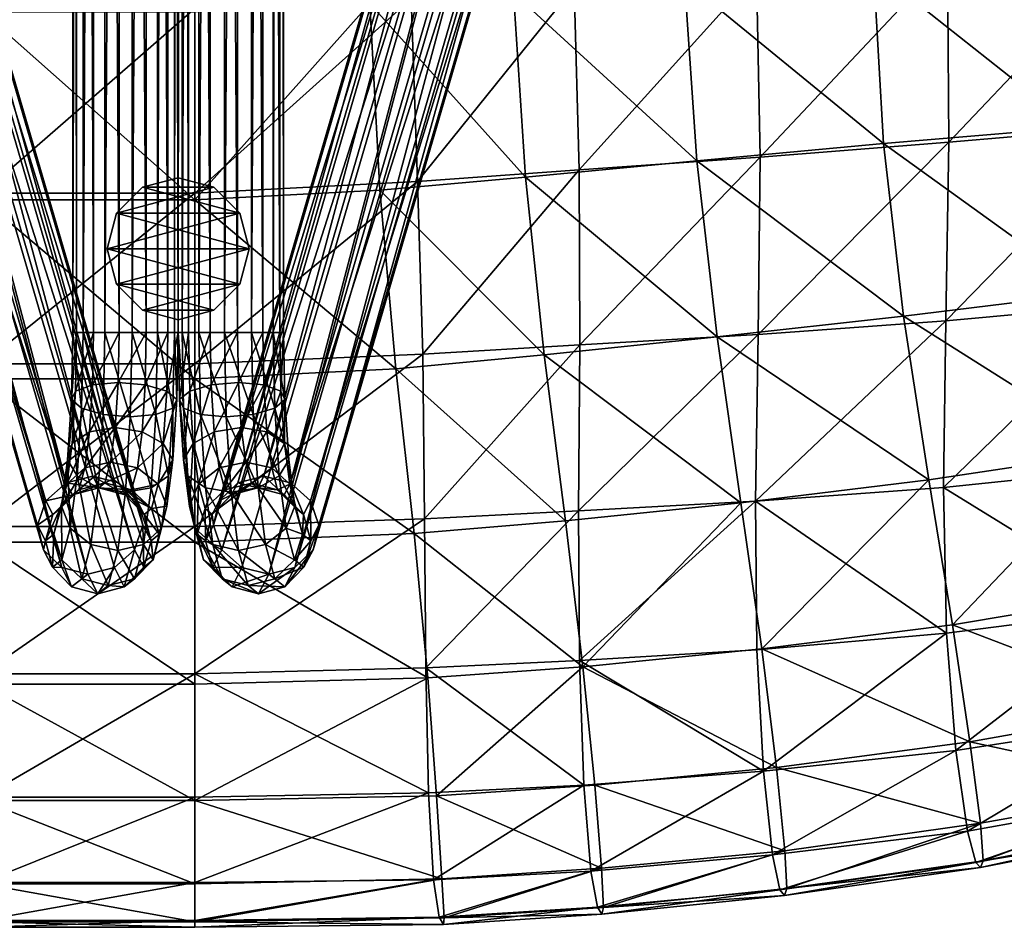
# Model space of a CAD drawing. Header units: inches. Extents: x -33 to 33, y -13 to 11.8.
# Tile 72 of 110: x 20.6 to 25.2, y -13 to -8.7. Entities that reach past the tile are written whole.
import ezdxf

# ---------------------------------------------------------------- set-up
doc = ezdxf.new("R2010")
doc.units = ezdxf.units.IN
doc.header["$MEASUREMENT"] = 0
for name, color, linetype in [('AFUCH-3-BSPT', 4, 'Continuous'), ('AFUCH-3-GDPL', 19, 'Continuous'), ('AFUCH-3-STUP', 5, 'Continuous')]:
    doc.layers.add(name, color=color, linetype=linetype)

msp = doc.modelspace()

# ---------------------------------------------------------------- meshes
at = {"layer": 'AFUCH-3-BSPT'}
mesh = msp.add_polyface(dxfattribs=at)
corners = [(21.0596, 10.1909, 0.8686), (21.0549, 10.4272, 0.9074), (20.9397, 10.1909, 0.8202), (21.1206, 10.1909, 0.3724), (21.2406, 10.1909, 0.4209), (21.1206, -10.1909, 0.3724), (20.9924, 10.1909, 0.3904), (20.9924, -10.1909, 0.3904), (20.8904, 10.1909, 0.4701), (20.8904, -10.1909, 0.4701), (20.842, 10.1909, 0.59), (20.842, -10.1909, 0.59), (20.86, 10.1909, 0.7182), (20.86, -10.1909, 0.7182), (20.9397, -10.1909, 0.8202), (21.0596, -10.1909, 0.8686), (21.1878, 10.1909, 0.8506), (21.1878, -10.1909, 0.8506), (21.2898, 10.1909, 0.771), (21.2898, -10.1909, 0.771), (21.3382, 10.1909, 0.651), (21.3382, -10.1909, 0.651), (21.3202, 10.1909, 0.5228), (21.3202, -10.1909, 0.5228), (21.2406, -10.1909, 0.4209), (20.9122, 11.3298, 2.0694), (19.6938, 6.6939, 13.0186), (21.0378, 11.2989, 2.0719), (19.5678, 6.7238, 13.0186), (20.7897, 11.2989, 2.0414), (19.4419, 6.6811, 13.0186), (20.7032, 11.2145, 1.9953), (19.3497, 6.5772, 13.0186), (20.6758, 11.0991, 1.9434), (19.3159, 6.4401, 13.0186), (20.7149, 10.9838, 1.8996), (19.3497, 6.3063, 13.0186), (20.81, 10.8993, 1.8758), (19.4419, 6.2119, 13.0186), (19.5678, 6.182, 13.0186), (21.133, 11.2145, 2.048), (19.7859, 6.5994, 13.0186), (21.1721, 11.0991, 2.0043), (19.8197, 6.4657, 13.0186), (21.1447, 10.9838, 1.9524), (19.7859, 6.3285, 13.0186), (21.0582, 10.8993, 1.9063), (19.6938, 6.2247, 13.0186), (20.9357, 10.8684, 1.8782)]
mesh.append_faces([[corners[k] for k in face] for face in [(25, 26, 27), (29, 28, 25), (31, 30, 29), (37, 36, 35), (26, 40, 27), (38, 34, 36)]], dxfattribs={"vtx0": -1})
mesh.append_faces([[corners[k] for k in face] for face in [(10, 8, 11), (12, 10, 13), (20, 18, 21), (22, 20, 23), (39, 32, 38), (47, 30, 39), (45, 28, 47), (43, 26, 45)]], dxfattribs={"vtx0": -1, "vtx1": -1})
mesh.append_faces([[corners[k] for k in face] for face in [(33, 32, 31), (35, 34, 33), (42, 40, 41), (44, 42, 43)]], dxfattribs={"vtx0": -1, "vtx2": -1})
mesh.append_faces([[corners[k] for k in face] for face in [(0, 1, 2), (3, 4, 5), (6, 3, 7), (8, 6, 9), (2, 12, 14), (0, 2, 15), (16, 0, 17), (18, 16, 19), (4, 22, 24), (28, 26, 25), (30, 28, 29), (32, 30, 31), (34, 32, 33), (36, 34, 35), (38, 36, 37), (41, 40, 26), (43, 42, 41), (45, 44, 43), (47, 46, 45), (39, 48, 47), (41, 26, 43)]], dxfattribs={"vtx1": -1})
mesh.append_faces([[corners[k] for k in face] for face in [(30, 32, 39), (28, 30, 47), (26, 28, 45), (32, 34, 38)]], dxfattribs={"vtx1": -1, "vtx2": -1})
mesh.append_faces([[corners[k] for k in face] for face in [(39, 38, 37), (46, 44, 45), (48, 46, 47), (37, 48, 39)]], dxfattribs={"vtx2": -1})
mesh = msp.add_polyface(dxfattribs=at)
corners = [(21.5557, 10.1909, 0.3724), (21.4357, -10.1909, 0.4209), (21.4357, 10.1909, 0.4209), (21.6839, 10.1909, 0.3904), (21.5557, -10.1909, 0.3724), (21.7858, 10.1909, 0.4701), (21.6839, -10.1909, 0.3904), (21.8343, 10.1909, 0.59), (21.7858, -10.1909, 0.4701), (21.8163, 10.1909, 0.7182), (21.8343, -10.1909, 0.59), (21.7366, 10.1909, 0.8202), (21.8163, -10.1909, 0.7182), (21.6166, 10.1909, 0.8686), (21.7366, -10.1909, 0.8202), (21.4885, 10.1909, 0.8506), (21.6166, -10.1909, 0.8686), (21.3865, 10.1909, 0.771), (21.4885, -10.1909, 0.8506), (21.338, 10.1909, 0.651), (21.3865, -10.1909, 0.771), (21.356, 10.1909, 0.5228), (21.338, -10.1909, 0.651), (21.356, -10.1909, 0.5228), (21.6214, 10.4272, 0.9074), (23.1085, 6.1821, 13.0186), (21.8662, 10.8993, 1.8758), (23.2344, 6.212, 13.0186), (21.7406, 10.8684, 1.8782), (22.9825, 6.2249, 13.0186), (21.6181, 10.8993, 1.9063), (22.8903, 6.3287, 13.0186), (21.5316, 10.9838, 1.9524), (22.8566, 6.4659, 13.0186), (21.5042, 11.0991, 2.0043), (22.8903, 6.5996, 13.0186), (21.5433, 11.2145, 2.048), (22.9825, 6.6941, 13.0186), (21.6384, 11.2989, 2.0719), (21.7641, 11.3298, 2.0694), (23.3266, 6.3065, 13.0186), (21.9614, 10.9838, 1.8996), (23.3603, 6.4402, 13.0186), (22.0005, 11.0991, 1.9434), (23.3266, 6.5774, 13.0186), (21.9731, 11.2145, 1.9952), (23.2344, 6.6813, 13.0186), (21.8866, 11.2989, 2.0414), (23.1085, 6.724, 13.0186)]
mesh.append_faces([[corners[k] for k in face] for face in [(0, 1, 2), (3, 4, 0), (5, 6, 3), (11, 12, 9), (13, 14, 11), (15, 16, 13), (17, 18, 15), (2, 23, 21), (25, 26, 27), (29, 28, 25), (31, 30, 29), (33, 32, 31), (35, 34, 33), (37, 36, 35), (26, 40, 27)]], dxfattribs={"vtx0": -1})
mesh.append_faces([[corners[k] for k in face] for face in [(34, 32, 33), (36, 34, 35), (25, 46, 29), (27, 44, 25), (48, 29, 46), (37, 31, 48)]], dxfattribs={"vtx0": -1, "vtx1": -1})
mesh.append_faces([[corners[k] for k in face] for face in [(7, 8, 5), (9, 10, 7), (19, 20, 17), (21, 22, 19)]], dxfattribs={"vtx0": -1, "vtx2": -1})
mesh.append_faces([[corners[k] for k in face] for face in [(13, 24, 15), (28, 26, 25), (30, 28, 29), (32, 30, 31), (38, 36, 37), (41, 40, 26), (47, 46, 45), (39, 48, 47), (40, 42, 27), (35, 33, 37)]], dxfattribs={"vtx1": -1})
mesh.append_faces([[corners[k] for k in face] for face in [(43, 42, 41), (45, 44, 43), (44, 46, 25), (42, 44, 27), (31, 29, 48), (33, 31, 37)]], dxfattribs={"vtx1": -1, "vtx2": -1})
mesh.append_faces([[corners[k] for k in face] for face in [(39, 38, 37), (42, 40, 41), (44, 42, 43), (46, 44, 45), (48, 46, 47), (37, 48, 39)]], dxfattribs={"vtx2": -1})
mesh = msp.add_polyface(dxfattribs=at)
corners = [(21.1206, -10.1909, 0.3724), (21.2406, 10.1909, 0.4209), (21.2406, -10.1909, 0.4209), (20.9924, -10.1909, 0.3904), (21.1206, 10.1909, 0.3724), (20.8904, -10.1909, 0.4701), (20.9924, 10.1909, 0.3904), (20.842, -10.1909, 0.59), (20.8904, 10.1909, 0.4701), (20.86, -10.1909, 0.7182), (20.842, 10.1909, 0.59), (20.9397, -10.1909, 0.8202), (20.86, 10.1909, 0.7182), (21.0596, -10.1909, 0.8686), (20.9397, 10.1909, 0.8202), (21.1878, -10.1909, 0.8506), (21.0596, 10.1909, 0.8686), (21.2898, -10.1909, 0.771), (21.1878, 10.1909, 0.8506), (21.3382, -10.1909, 0.651), (21.2898, 10.1909, 0.771), (21.3202, -10.1909, 0.5228), (21.3382, 10.1909, 0.651), (21.3202, 10.1909, 0.5228), (21.0549, -10.4272, 0.9074), (20.9347, -10.438, 0.8607), (19.5678, -6.1821, 13.0186), (20.81, -10.8993, 1.8758), (19.4419, -6.212, 13.0186), (20.9357, -10.8684, 1.8782), (19.6938, -6.2249, 13.0186), (21.0582, -10.8993, 1.9063), (19.7859, -6.3287, 13.0186), (21.1447, -10.9838, 1.9524), (19.8197, -6.4659, 13.0186), (21.1721, -11.0991, 2.0043), (19.7859, -6.5996, 13.0186), (21.133, -11.2145, 2.048), (19.6938, -6.6941, 13.0186), (21.0378, -11.2989, 2.0719), (20.9122, -11.3298, 2.0694), (19.3497, -6.3065, 13.0186), (20.7149, -10.9838, 1.8996), (19.3159, -6.4402, 13.0186), (20.6758, -11.0991, 1.9434), (19.3497, -6.5774, 13.0186), (20.7032, -11.2145, 1.9952), (19.4419, -6.6813, 13.0186), (20.7897, -11.2989, 2.0414), (19.5678, -6.724, 13.0186)]
mesh.append_faces([[corners[k] for k in face] for face in [(0, 1, 2), (3, 4, 0), (5, 6, 3), (11, 12, 9), (13, 14, 11), (15, 16, 13), (17, 18, 15), (2, 23, 21), (26, 27, 28), (30, 29, 26), (32, 31, 30), (34, 33, 32), (36, 35, 34), (38, 37, 36), (27, 41, 28)]], dxfattribs={"vtx0": -1})
mesh.append_faces([[corners[k] for k in face] for face in [(35, 33, 34), (37, 35, 36), (26, 47, 30), (28, 45, 26), (49, 30, 47), (38, 32, 49)]], dxfattribs={"vtx0": -1, "vtx1": -1})
mesh.append_faces([[corners[k] for k in face] for face in [(7, 8, 5), (9, 10, 7), (19, 20, 17), (21, 22, 19)]], dxfattribs={"vtx0": -1, "vtx2": -1})
mesh.append_faces([[corners[k] for k in face] for face in [(13, 24, 15), (11, 25, 13), (29, 27, 26), (31, 29, 30), (33, 31, 32), (39, 37, 38), (42, 41, 27), (48, 47, 46), (40, 49, 48), (41, 43, 28), (36, 34, 38)]], dxfattribs={"vtx1": -1})
mesh.append_faces([[corners[k] for k in face] for face in [(44, 43, 42), (46, 45, 44), (45, 47, 26), (43, 45, 28), (32, 30, 49), (34, 32, 38)]], dxfattribs={"vtx1": -1, "vtx2": -1})
mesh.append_faces([[corners[k] for k in face] for face in [(40, 39, 38), (43, 41, 42), (45, 43, 44), (47, 45, 46), (49, 47, 48), (38, 49, 40)]], dxfattribs={"vtx2": -1})
mesh = msp.add_polyface(dxfattribs=at)
corners = [(21.6166, -10.1909, 0.8686), (21.6214, -10.4272, 0.9074), (21.7366, -10.1909, 0.8202), (21.7416, -10.438, 0.8607), (21.8163, -10.1909, 0.7182), (21.5557, -10.1909, 0.3724), (21.4357, -10.1909, 0.4209), (21.5557, 10.1909, 0.3724), (21.6839, -10.1909, 0.3904), (21.6839, 10.1909, 0.3904), (21.7858, -10.1909, 0.4701), (21.7858, 10.1909, 0.4701), (21.8343, -10.1909, 0.59), (21.8343, 10.1909, 0.59), (21.8163, 10.1909, 0.7182), (21.7366, 10.1909, 0.8202), (21.6166, 10.1909, 0.8686), (21.4885, -10.1909, 0.8506), (21.4885, 10.1909, 0.8506), (21.3865, -10.1909, 0.771), (21.3865, 10.1909, 0.771), (21.338, -10.1909, 0.651), (21.338, 10.1909, 0.651), (21.356, -10.1909, 0.5228), (21.356, 10.1909, 0.5228), (21.4357, 10.1909, 0.4209), (21.7641, -11.3298, 2.0694), (22.9825, -6.6939, 13.0186), (21.6384, -11.2989, 2.0719), (23.1085, -6.7238, 13.0186), (21.8866, -11.2989, 2.0414), (23.2344, -6.6811, 13.0186), (21.9731, -11.2145, 1.9953), (23.3266, -6.5772, 13.0186), (22.0005, -11.0991, 1.9434), (23.3603, -6.4401, 13.0186), (21.9614, -10.9838, 1.8996), (23.3266, -6.3063, 13.0186), (21.8662, -10.8993, 1.8758), (23.2344, -6.2119, 13.0186), (23.1085, -6.182, 13.0186), (21.5433, -11.2145, 2.048), (22.8903, -6.5994, 13.0186), (21.5042, -11.0991, 2.0043), (22.8566, -6.4657, 13.0186), (21.5316, -10.9838, 1.9524), (22.8903, -6.3285, 13.0186), (21.6181, -10.8993, 1.9063), (22.9825, -6.2247, 13.0186), (21.7406, -10.8684, 1.8782)]
mesh.append_faces([[corners[k] for k in face] for face in [(26, 27, 28), (30, 29, 26), (32, 31, 30), (38, 37, 36), (27, 41, 28), (39, 35, 37)]], dxfattribs={"vtx0": -1})
mesh.append_faces([[corners[k] for k in face] for face in [(12, 10, 13), (4, 12, 14), (21, 19, 22), (23, 21, 24), (40, 33, 39), (48, 31, 40), (46, 29, 48), (44, 27, 46)]], dxfattribs={"vtx0": -1, "vtx1": -1})
mesh.append_faces([[corners[k] for k in face] for face in [(34, 33, 32), (36, 35, 34), (43, 41, 42), (45, 43, 44)]], dxfattribs={"vtx0": -1, "vtx2": -1})
mesh.append_faces([[corners[k] for k in face] for face in [(0, 1, 2), (2, 3, 4), (5, 6, 7), (8, 5, 9), (10, 8, 11), (2, 4, 15), (0, 2, 16), (17, 0, 18), (19, 17, 20), (6, 23, 25), (29, 27, 26), (31, 29, 30), (33, 31, 32), (35, 33, 34), (37, 35, 36), (39, 37, 38), (42, 41, 27), (44, 43, 42), (46, 45, 44), (48, 47, 46), (40, 49, 48), (42, 27, 44)]], dxfattribs={"vtx1": -1})
mesh.append_faces([[corners[k] for k in face] for face in [(31, 33, 40), (29, 31, 48), (27, 29, 46), (33, 35, 39)]], dxfattribs={"vtx1": -1, "vtx2": -1})
mesh.append_faces([[corners[k] for k in face] for face in [(40, 39, 38), (47, 45, 46), (49, 47, 48), (38, 49, 40)]], dxfattribs={"vtx2": -1})
mesh = msp.add_polyface(dxfattribs=at)
corners = [(21.1206, -10.1909, 0.3724), (21.1126, -10.5881, 0.4376), (20.9924, -10.1909, 0.3904), (21.2328, -10.5774, 0.4843), (21.2406, -10.1909, 0.4209), (21.313, -10.5479, 0.5814), (21.3202, -10.1909, 0.5228), (21.3319, -10.5077, 0.703), (21.3382, -10.1909, 0.651), (21.2842, -10.4674, 0.8164), (21.2898, -10.1909, 0.771), (21.1828, -10.438, 0.8912), (21.1878, -10.1909, 0.8506), (21.0549, -10.4272, 0.9074), (20.9347, -10.438, 0.8607), (21.0596, -10.1909, 0.8686), (20.8544, -10.4674, 0.7636), (20.9397, -10.1909, 0.8202), (20.86, -10.1909, 0.7182), (20.8356, -10.5077, 0.642), (20.842, -10.1909, 0.59), (20.8833, -10.5479, 0.5287), (20.8904, -10.1909, 0.4701), (20.9846, -10.5774, 0.4538), (21.2681, -10.7146, 0.9477), (21.3134, -10.7908, 0.8534), (21.1684, -10.6588, 1.0085), (21.1461, -10.8298, 1.1902), (21.0411, -10.6384, 1.0197), (20.898, -10.8298, 1.1597), (21.0198, -10.8019, 1.1934), (20.9203, -10.6588, 0.9781), (21.2922, -10.867, 0.751), (21.2102, -10.9227, 0.6678), (21.0894, -10.9431, 0.6262), (20.9621, -10.9227, 0.6374), (20.8624, -10.867, 0.6982), (20.8171, -10.7908, 0.7925), (20.8383, -10.7146, 0.8949), (20.8133, -10.906, 1.0982)]
mesh.append_faces([[corners[k] for k in face] for face in [(9, 26, 24), (28, 29, 30), (13, 31, 28), (11, 28, 26)]], dxfattribs={"vtx0": -1})
mesh.append_faces([[corners[k] for k in face] for face in [(7, 24, 25), (5, 25, 32), (19, 36, 37), (16, 37, 38)]], dxfattribs={"vtx0": -1, "vtx1": -1})
mesh.append_faces([[corners[k] for k in face] for face in [(7, 5, 6), (9, 7, 8), (19, 16, 18), (21, 19, 20), (5, 7, 25), (7, 9, 24)]], dxfattribs={"vtx0": -1, "vtx2": -1})
mesh.append_faces([[corners[k] for k in face] for face in [(0, 1, 2), (4, 3, 0), (6, 5, 4), (12, 11, 10), (18, 16, 17), (2, 23, 22), (31, 29, 28), (14, 31, 13), (5, 32, 3), (3, 33, 1), (1, 34, 23), (23, 35, 21), (31, 14, 38), (38, 39, 31)]], dxfattribs={"vtx1": -1})
mesh.append_faces([[corners[k] for k in face] for face in [(8, 7, 6), (10, 9, 8), (20, 19, 18), (22, 21, 20), (21, 36, 19), (19, 37, 16)]], dxfattribs={"vtx1": -1, "vtx2": -1})
mesh.append_faces([[corners[k] for k in face] for face in [(3, 1, 0), (5, 3, 4), (11, 9, 10), (13, 11, 12), (14, 13, 15), (16, 14, 17), (23, 21, 22), (1, 23, 2), (24, 26, 27), (26, 28, 30), (9, 11, 26), (11, 13, 28), (14, 16, 38)]], dxfattribs={"vtx2": -1})
mesh = msp.add_polyface(dxfattribs=at)
corners = [(21.4935, -10.438, 0.8912), (21.6214, -10.4272, 0.9074), (21.6166, -10.1909, 0.8686), (21.4885, -10.1909, 0.8506), (21.3921, -10.4674, 0.8164), (21.3865, -10.1909, 0.771), (21.3444, -10.5077, 0.703), (21.338, -10.1909, 0.651), (21.3632, -10.5479, 0.5814), (21.356, -10.1909, 0.5228), (21.4435, -10.5774, 0.4843), (21.4357, -10.1909, 0.4209), (21.5637, -10.5882, 0.4376), (21.5557, -10.1909, 0.3724), (21.6916, -10.5774, 0.4538), (21.6839, -10.1909, 0.3904), (21.793, -10.5479, 0.5287), (21.7858, -10.1909, 0.4701), (21.8407, -10.5077, 0.642), (21.8343, -10.1909, 0.59), (21.8219, -10.4674, 0.7636), (21.8163, -10.1909, 0.7182), (21.7416, -10.438, 0.8607), (21.7366, -10.1909, 0.8202), (21.838, -10.7146, 0.8949), (21.8592, -10.7908, 0.7925), (21.756, -10.6588, 0.9781), (21.7783, -10.8298, 1.1597), (21.6352, -10.6384, 1.0197), (21.5302, -10.8298, 1.1902), (21.6565, -10.8019, 1.1934), (21.5079, -10.6588, 1.0085), (21.8138, -10.867, 0.6982), (21.7142, -10.9227, 0.6374), (21.5869, -10.9432, 0.6262), (21.466, -10.9227, 0.6678), (21.3841, -10.867, 0.751), (21.3629, -10.7908, 0.8534), (21.4082, -10.7146, 0.9477), (21.4332, -10.906, 1.151)]
mesh.append_faces([[corners[k] for k in face] for face in [(20, 26, 24), (28, 29, 30), (1, 31, 28), (22, 28, 26)]], dxfattribs={"vtx0": -1})
mesh.append_faces([[corners[k] for k in face] for face in [(18, 24, 25), (16, 25, 32), (6, 36, 37), (4, 37, 38)]], dxfattribs={"vtx0": -1, "vtx1": -1})
mesh.append_faces([[corners[k] for k in face] for face in [(6, 4, 5), (8, 6, 7), (18, 16, 17), (20, 18, 19), (16, 18, 25), (18, 20, 24)]], dxfattribs={"vtx0": -1, "vtx2": -1})
mesh.append_faces([[corners[k] for k in face] for face in [(3, 0, 2), (5, 4, 3), (11, 10, 9), (13, 12, 11), (15, 14, 13), (17, 16, 15), (31, 29, 28), (0, 31, 1), (16, 32, 14), (14, 33, 12), (12, 34, 10), (10, 35, 8), (31, 0, 38), (38, 39, 31)]], dxfattribs={"vtx1": -1})
mesh.append_faces([[corners[k] for k in face] for face in [(7, 6, 5), (9, 8, 7), (19, 18, 17), (21, 20, 19), (8, 36, 6), (6, 37, 4)]], dxfattribs={"vtx1": -1, "vtx2": -1})
mesh.append_faces([[corners[k] for k in face] for face in [(0, 1, 2), (4, 0, 3), (10, 8, 9), (12, 10, 11), (14, 12, 13), (16, 14, 15), (22, 20, 21), (1, 22, 23), (24, 26, 27), (26, 28, 30), (20, 22, 26), (22, 1, 28), (0, 4, 38)]], dxfattribs={"vtx2": -1})
mesh = msp.add_polyface(dxfattribs=at)
corners = [(20.7149, -10.9838, 1.8996), (20.7482, -11.0481, 1.6288), (20.6758, -11.0991, 1.9434), (20.8398, -10.9568, 1.6338), (20.81, -10.8993, 1.8758), (20.9641, -10.9234, 1.6468), (20.9357, -10.8684, 1.8782), (21.0879, -10.9568, 1.6643), (21.0582, -10.8993, 1.9063), (21.178, -11.0481, 1.6816), (21.1447, -10.9838, 1.9524), (21.1183, -10.9328, 1.4168), (20.9932, -10.9004, 1.4101), (21.1461, -10.8298, 1.1902), (21.2431, -10.906, 1.151), (21.2681, -10.7146, 0.9477), (21.3134, -10.7908, 0.8534), (21.0198, -10.8019, 1.1934), (21.1684, -10.6588, 1.0085), (20.8701, -10.9328, 1.3864), (20.898, -10.8298, 1.1597), (21.212, -11.0213, 1.4046), (21.2848, -11.01, 1.0863), (21.2922, -10.867, 0.751), (21.26, -11.114, 1.0134), (21.2102, -10.9227, 0.6678), (21.2328, -10.5774, 0.4843), (21.1754, -11.1902, 0.9519), (21.0894, -10.9431, 0.6262), (21.1126, -10.5881, 0.4376), (21.0535, -11.2181, 0.9183), (20.9621, -10.9227, 0.6374), (20.9846, -10.5774, 0.4538), (20.8624, -10.867, 0.6982), (20.9272, -11.1902, 0.9215), (20.8302, -11.114, 0.9607), (20.8833, -10.5479, 0.5287), (20.8171, -10.7908, 0.7925), (20.7885, -11.01, 1.0254), (20.8133, -10.906, 1.0982), (20.7528, -11.1421, 1.3159), (20.7822, -11.0213, 1.3519), (20.8383, -10.7146, 0.8949), (20.9203, -10.6588, 0.9781)]
mesh.append_faces([[corners[k] for k in face] for face in [(13, 12, 11), (15, 13, 14), (18, 17, 13), (12, 3, 5), (17, 19, 12), (11, 5, 7), (21, 7, 9), (14, 11, 21), (26, 23, 25), (29, 25, 28), (32, 28, 31), (33, 34, 35), (36, 31, 33), (1, 19, 41)]], dxfattribs={"vtx0": -1})
mesh.append_faces([[corners[k] for k in face] for face in [(16, 14, 22), (23, 22, 24), (37, 35, 38), (39, 40, 41), (42, 38, 39)]], dxfattribs={"vtx0": -1, "vtx1": -1})
mesh.append_faces([[corners[k] for k in face] for face in [(16, 15, 14)]], dxfattribs={"vtx0": -1, "vtx2": -1})
mesh.append_faces([[corners[k] for k in face] for face in [(4, 3, 0), (6, 5, 4), (8, 7, 6), (10, 9, 8), (19, 3, 12), (20, 19, 17), (11, 7, 21), (23, 24, 25), (25, 27, 28), (28, 30, 31), (31, 34, 33), (39, 41, 20)]], dxfattribs={"vtx1": -1})
mesh.append_faces([[corners[k] for k in face] for face in [(0, 1, 2), (14, 21, 22), (16, 22, 23), (33, 35, 37), (38, 40, 39), (37, 38, 42)]], dxfattribs={"vtx1": -1, "vtx2": -1})
mesh.append_faces([[corners[k] for k in face] for face in [(3, 1, 0), (5, 3, 4), (7, 5, 6), (9, 7, 8), (11, 12, 5), (14, 13, 11), (13, 17, 12), (1, 3, 19), (41, 19, 20), (39, 20, 43)]], dxfattribs={"vtx2": -1})
mesh = msp.add_polyface(dxfattribs=at)
corners = [(21.5316, -10.9838, 1.9524), (21.4983, -11.0481, 1.6816), (21.5042, -11.0991, 2.0043), (21.5884, -10.9568, 1.6643), (21.6181, -10.8993, 1.9063), (21.7122, -10.9234, 1.6468), (21.7406, -10.8684, 1.8782), (21.8365, -10.9568, 1.6338), (21.8662, -10.8993, 1.8758), (21.9281, -11.0481, 1.6288), (21.9614, -10.9838, 1.8996), (21.8061, -10.9328, 1.3864), (21.6831, -10.9005, 1.4101), (21.7783, -10.8298, 1.1597), (21.863, -10.906, 1.0982), (21.838, -10.7146, 0.8949), (21.8592, -10.7908, 0.7925), (21.6565, -10.8019, 1.1934), (21.756, -10.6588, 0.9781), (21.558, -10.9328, 1.4168), (21.5302, -10.8298, 1.1902), (21.8941, -11.0213, 1.3519), (21.8878, -11.01, 1.0254), (21.8138, -10.867, 0.6982), (21.8461, -11.114, 0.9607), (21.7142, -10.9227, 0.6374), (21.6916, -10.5774, 0.4538), (21.7491, -11.1902, 0.9215), (21.5869, -10.9432, 0.6262), (21.5637, -10.5882, 0.4376), (21.6227, -11.2181, 0.9183), (21.466, -10.9227, 0.6678), (21.4435, -10.5774, 0.4843), (21.3841, -10.867, 0.751), (21.5009, -11.1902, 0.9519), (21.4163, -11.114, 1.0134), (21.3632, -10.5479, 0.5814), (21.3629, -10.7908, 0.8534), (21.3915, -11.01, 1.0863), (21.4332, -10.906, 1.151), (21.4272, -11.1421, 1.3768), (21.4643, -11.0213, 1.4046), (21.4082, -10.7146, 0.9477), (21.5079, -10.6588, 1.0085)]
mesh.append_faces([[corners[k] for k in face] for face in [(13, 12, 11), (15, 13, 14), (18, 17, 13), (12, 3, 5), (17, 19, 12), (11, 5, 7), (21, 7, 9), (14, 11, 21), (26, 23, 25), (29, 25, 28), (32, 28, 31), (33, 34, 35), (36, 31, 33), (1, 19, 41)]], dxfattribs={"vtx0": -1})
mesh.append_faces([[corners[k] for k in face] for face in [(16, 14, 22), (23, 22, 24), (37, 35, 38), (39, 40, 41), (42, 38, 39)]], dxfattribs={"vtx0": -1, "vtx1": -1})
mesh.append_faces([[corners[k] for k in face] for face in [(16, 15, 14)]], dxfattribs={"vtx0": -1, "vtx2": -1})
mesh.append_faces([[corners[k] for k in face] for face in [(4, 3, 0), (6, 5, 4), (8, 7, 6), (10, 9, 8), (19, 3, 12), (20, 19, 17), (11, 7, 21), (23, 24, 25), (25, 27, 28), (28, 30, 31), (31, 34, 33), (39, 41, 20)]], dxfattribs={"vtx1": -1})
mesh.append_faces([[corners[k] for k in face] for face in [(0, 1, 2), (14, 21, 22), (16, 22, 23), (33, 35, 37), (38, 40, 39), (37, 38, 42)]], dxfattribs={"vtx1": -1, "vtx2": -1})
mesh.append_faces([[corners[k] for k in face] for face in [(3, 1, 0), (5, 3, 4), (7, 5, 6), (9, 7, 8), (11, 12, 5), (14, 13, 11), (13, 17, 12), (1, 3, 19), (41, 19, 20), (39, 20, 43)]], dxfattribs={"vtx2": -1})
mesh = msp.add_polyface(dxfattribs=at)
corners = [(20.9122, -11.3298, 2.0694), (20.96, -11.4223, 1.6804), (21.0378, -11.2989, 2.0719), (20.8362, -11.3889, 1.6629), (20.7897, -11.2989, 2.0414), (20.7461, -11.2976, 1.6456), (20.7032, -11.2145, 1.9952), (20.7139, -11.1729, 1.6331), (20.6758, -11.0991, 1.9434), (20.7482, -11.0481, 1.6288), (21.2102, -11.1729, 1.6941), (21.178, -11.0481, 1.6816), (21.1447, -10.9838, 1.9524), (21.1721, -11.0991, 2.0043), (21.1759, -11.2976, 1.6984), (21.133, -11.2145, 2.048), (21.0843, -11.3889, 1.6934), (21.2491, -11.1421, 1.3768), (21.212, -11.0213, 1.4046), (21.2848, -11.01, 1.0863), (21.2198, -11.2629, 1.3409), (21.26, -11.114, 1.0134), (21.1318, -11.3513, 1.3064), (21.1754, -11.1902, 0.9519), (21.2102, -10.9227, 0.6678), (21.0088, -11.3837, 1.2826), (21.0535, -11.2181, 0.9183), (21.0894, -10.9431, 0.6262), (20.8837, -11.3513, 1.2759), (20.9272, -11.1902, 0.9215), (20.9621, -10.9227, 0.6374), (20.79, -11.2629, 1.2881), (20.8302, -11.114, 0.9607), (20.7528, -11.1421, 1.3159), (20.7885, -11.01, 1.0254), (20.7822, -11.0213, 1.3519)]
mesh.append_faces([[corners[k] for k in face] for face in [(22, 14, 16), (23, 20, 22), (24, 21, 23), (25, 16, 1), (26, 22, 25), (27, 23, 26), (28, 1, 3), (29, 25, 28), (30, 26, 29), (31, 3, 5), (32, 28, 31)]], dxfattribs={"vtx0": -1})
mesh.append_faces([[corners[k] for k in face] for face in [(17, 11, 10), (19, 18, 17), (20, 10, 14), (21, 17, 20), (33, 5, 7), (34, 31, 33), (35, 7, 9)]], dxfattribs={"vtx0": -1, "vtx1": -1})
mesh.append_faces([[corners[k] for k in face] for face in [(7, 5, 6), (9, 7, 8), (10, 11, 12), (14, 10, 13)]], dxfattribs={"vtx0": -1, "vtx2": -1})
mesh.append_faces([[corners[k] for k in face] for face in [(0, 1, 2), (4, 3, 0), (6, 5, 4), (2, 16, 15), (20, 14, 22), (21, 20, 23), (22, 16, 25), (23, 22, 26), (25, 1, 28), (26, 25, 29), (28, 3, 31), (29, 28, 32)]], dxfattribs={"vtx1": -1})
mesh.append_faces([[corners[k] for k in face] for face in [(8, 7, 6), (13, 10, 12), (15, 14, 13), (18, 11, 17), (17, 10, 20), (19, 17, 21), (31, 5, 33), (32, 31, 34), (33, 7, 35)]], dxfattribs={"vtx1": -1, "vtx2": -1})
mesh.append_faces([[corners[k] for k in face] for face in [(3, 1, 0), (5, 3, 4), (16, 14, 15), (1, 16, 2)]], dxfattribs={"vtx2": -1})
mesh = msp.add_polyface(dxfattribs=at)
corners = [(21.7641, -11.3298, 2.0694), (21.7163, -11.4223, 1.6804), (21.8866, -11.2989, 2.0414), (21.592, -11.3889, 1.6934), (21.6384, -11.2989, 2.0719), (21.5004, -11.2976, 1.6984), (21.5433, -11.2145, 2.048), (21.4661, -11.1729, 1.6941), (21.5042, -11.0991, 2.0043), (21.4983, -11.0481, 1.6816), (21.9624, -11.1729, 1.6332), (21.9281, -11.0481, 1.6288), (21.9614, -10.9838, 1.8996), (22.0005, -11.0991, 1.9434), (21.9302, -11.2976, 1.6456), (21.9731, -11.2145, 1.9953), (21.8401, -11.3889, 1.663), (21.9234, -11.1421, 1.3159), (21.8941, -11.0213, 1.3519), (21.8878, -11.01, 1.0254), (21.8863, -11.2629, 1.2881), (21.8461, -11.114, 0.9607), (21.7926, -11.3513, 1.2759), (21.7491, -11.1902, 0.9215), (21.7142, -10.9227, 0.6374), (21.6675, -11.3837, 1.2826), (21.6227, -11.2181, 0.9183), (21.5869, -10.9432, 0.6262), (21.5444, -11.3513, 1.3064), (21.5009, -11.1902, 0.9519), (21.466, -10.9227, 0.6678), (21.4565, -11.2629, 1.3409), (21.4163, -11.114, 1.0134), (21.4272, -11.1421, 1.3768), (21.3915, -11.01, 1.0863), (21.4643, -11.0213, 1.4046)]
mesh.append_faces([[corners[k] for k in face] for face in [(22, 14, 16), (23, 20, 22), (24, 21, 23), (25, 16, 1), (26, 22, 25), (27, 23, 26), (28, 1, 3), (29, 25, 28), (30, 26, 29), (31, 3, 5), (32, 28, 31)]], dxfattribs={"vtx0": -1})
mesh.append_faces([[corners[k] for k in face] for face in [(17, 11, 10), (19, 18, 17), (20, 10, 14), (21, 17, 20), (33, 5, 7), (34, 31, 33), (35, 7, 9)]], dxfattribs={"vtx0": -1, "vtx1": -1})
mesh.append_faces([[corners[k] for k in face] for face in [(7, 5, 6), (9, 7, 8), (10, 11, 12), (14, 10, 13)]], dxfattribs={"vtx0": -1, "vtx2": -1})
mesh.append_faces([[corners[k] for k in face] for face in [(0, 1, 2), (4, 3, 0), (6, 5, 4), (2, 16, 15), (20, 14, 22), (21, 20, 23), (22, 16, 25), (23, 22, 26), (25, 1, 28), (26, 25, 29), (28, 3, 31), (29, 28, 32)]], dxfattribs={"vtx1": -1})
mesh.append_faces([[corners[k] for k in face] for face in [(8, 7, 6), (13, 10, 12), (15, 14, 13), (18, 11, 17), (17, 10, 20), (19, 17, 21), (31, 5, 33), (32, 31, 34), (33, 7, 35)]], dxfattribs={"vtx1": -1, "vtx2": -1})
mesh.append_faces([[corners[k] for k in face] for face in [(3, 1, 0), (5, 3, 4), (16, 14, 15), (1, 16, 2)]], dxfattribs={"vtx2": -1})
at = {"layer": 'AFUCH-3-GDPL'}
mesh = msp.add_polyface(dxfattribs=at)
corners = [(21.0035, -9.7972, 0), (21.0483, -9.6298, 0), (21.1708, -9.5073, 0), (21.3381, -9.4625, 0), (21.5055, -9.5073, 0), (21.628, -9.6298, 0), (21.6728, -9.7972, 0), (21.628, -9.9645, 0), (21.5055, -10.087, 0), (21.3381, -10.1318, 0), (21.1708, -10.087, 0), (21.0483, -9.9645, 0), (21.0035, -9.7972, 0.3725), (21.0483, -9.9645, 0.3725), (21.1708, -10.087, 0.3725), (21.3381, -10.1318, 0.3725), (21.5055, -10.087, 0.3725), (21.628, -9.9645, 0.3725), (21.6728, -9.7972, 0.3725), (21.628, -9.6298, 0.3725), (21.5055, -9.5073, 0.3725), (21.3381, -9.4625, 0.3725), (21.1708, -9.5073, 0.3725), (21.0483, -9.6298, 0.3725)]
mesh.append_faces([[corners[k] for k in face] for face in [(0, 23, 1), (11, 12, 0), (10, 13, 11), (9, 14, 10), (8, 15, 9), (7, 16, 8), (6, 17, 7), (5, 18, 6), (4, 19, 5), (3, 20, 4), (2, 21, 3), (1, 22, 2)]], dxfattribs={"vtx0": -1})
mesh.append_faces([[corners[k] for k in face] for face in [(0, 7, 11), (1, 6, 0), (2, 5, 1), (8, 11, 7), (12, 19, 23), (13, 18, 12), (14, 17, 13), (20, 23, 19)]], dxfattribs={"vtx0": -1, "vtx1": -1})
mesh.append_faces([[corners[k] for k in face] for face in [(12, 23, 0), (13, 12, 11), (14, 13, 10), (15, 14, 9), (16, 15, 8), (17, 16, 7), (18, 17, 6), (19, 18, 5), (20, 19, 4), (21, 20, 3), (22, 21, 2), (23, 22, 1), (3, 4, 2), (9, 10, 8), (15, 16, 14), (21, 22, 20)]], dxfattribs={"vtx1": -1})
mesh.append_faces([[corners[k] for k in face] for face in [(6, 7, 0), (5, 6, 1), (4, 5, 2), (10, 11, 8), (18, 19, 12), (17, 18, 13), (16, 17, 14), (22, 23, 20)]], dxfattribs={"vtx1": -1, "vtx2": -1})
mesh = msp.add_polyface(dxfattribs=at)
corners = [(21.0035, -9.7972, 0), (21.0483, -9.6298, 0), (21.1708, -9.5073, 0), (21.3381, -9.4625, 0), (21.5055, -9.5073, 0), (21.628, -9.6298, 0), (21.6728, -9.7972, 0), (21.628, -9.9645, 0), (21.5055, -10.087, 0), (21.3381, -10.1318, 0), (21.1708, -10.087, 0), (21.0483, -9.9645, 0), (21.0035, -9.7972, 0.3725), (21.0483, -9.9645, 0.3725), (21.1708, -10.087, 0.3725), (21.3381, -10.1318, 0.3725), (21.5055, -10.087, 0.3725), (21.628, -9.9645, 0.3725), (21.6728, -9.7972, 0.3725), (21.628, -9.6298, 0.3725), (21.5055, -9.5073, 0.3725), (21.3381, -9.4625, 0.3725), (21.1708, -9.5073, 0.3725), (21.0483, -9.6298, 0.3725)]
mesh.append_faces([[corners[k] for k in face] for face in [(0, 23, 1), (11, 12, 0), (10, 13, 11), (9, 14, 10), (8, 15, 9), (7, 16, 8), (6, 17, 7), (5, 18, 6), (4, 19, 5), (3, 20, 4), (2, 21, 3), (1, 22, 2)]], dxfattribs={"vtx0": -1})
mesh.append_faces([[corners[k] for k in face] for face in [(0, 7, 11), (1, 6, 0), (2, 5, 1), (8, 11, 7), (12, 19, 23), (13, 18, 12), (14, 17, 13), (20, 23, 19)]], dxfattribs={"vtx0": -1, "vtx1": -1})
mesh.append_faces([[corners[k] for k in face] for face in [(12, 23, 0), (13, 12, 11), (14, 13, 10), (15, 14, 9), (16, 15, 8), (17, 16, 7), (18, 17, 6), (19, 18, 5), (20, 19, 4), (21, 20, 3), (22, 21, 2), (23, 22, 1), (3, 4, 2), (9, 10, 8), (15, 16, 14), (21, 22, 20)]], dxfattribs={"vtx1": -1})
mesh.append_faces([[corners[k] for k in face] for face in [(6, 7, 0), (5, 6, 1), (4, 5, 2), (10, 11, 8), (18, 19, 12), (17, 18, 13), (16, 17, 14), (22, 23, 20)]], dxfattribs={"vtx1": -1, "vtx2": -1})
at = {"layer": 'AFUCH-3-STUP'}
mesh = msp.add_polyface(dxfattribs=at)
corners = [(23.7043, -7.6765, 17.0143), (23.7219, -8.5334, 16.9245), (24.6113, -8.4768, 16.9112), (24.9659, -9.2946, 13.2101), (24.9511, -10.1361, 13.4098), (24.069, -10.2003, 13.3604), (24.6586, -9.3011, 16.8048), (24.7527, -10.1142, 16.6834), (24.8714, -10.8849, 16.5398), (25.7611, -10.7514, 16.5284), (23.7802, -9.3831, 16.816), (23.876, -10.2119, 16.6842), (24.0606, -8.4994, 12.9681), (24.0776, -9.3652, 13.1383), (23.2261, -9.4262, 13.107), (23.2292, -10.2503, 13.3418), (24.9593, -8.4264, 13.0524), (24.0563, -10.9867, 13.5941), (23.2022, -8.563, 12.9481), (26.4806, -9.8969, 16.6391), (25.636, -10.0069, 16.6702), (25.556, -9.2259, 16.791), (24.9403, -10.9222, 13.6207), (25.8297, -10.0569, 13.4769), (25.8456, -9.2203, 13.3057), (25.8545, -8.3572, 13.1706), (25.5376, -8.4382, 16.8898), (26.4328, -9.1713, 16.7515), (23.2232, -11.0322, 13.5823), (22.9172, -8.5921, 16.9298), (22.9737, -9.4596, 16.8238), (23.0615, -10.2968, 16.6887), (23.9874, -10.9934, 16.5479), (22.8936, -7.7126, 17.0241)]
mesh.append_faces([[corners[k] for k in face] for face in [(0, 1, 2), (3, 4, 5), (6, 2, 1), (7, 8, 9), (10, 11, 7), (12, 13, 14), (15, 14, 13), (13, 12, 16), (5, 13, 3), (16, 3, 13), (7, 6, 10), (17, 5, 4), (8, 7, 11), (14, 18, 12), (19, 20, 9), (21, 20, 19), (22, 4, 23), (24, 23, 4), (1, 10, 6), (3, 16, 25), (4, 3, 24), (25, 24, 3), (26, 21, 27), (28, 15, 5), (13, 5, 15), (9, 20, 7), (6, 7, 20), (21, 26, 2), (29, 30, 10), (11, 10, 30), (30, 31, 11), (32, 11, 31), (2, 6, 21), (20, 21, 6), (10, 1, 29), (33, 29, 1)]], dxfattribs={"vtx0": -1, "vtx1": -1, "vtx2": -1})
mesh = msp.add_polyface(dxfattribs=at)
corners = [(22.2406, -8.6426, 16.9331), (21.4166, -8.6815, 16.9358), (21.4166, -9.5662, 16.8214), (21.4166, -10.4098, 16.6868), (22.3619, -10.3623, 16.688), (21.4166, -9.5353, 13.0905), (21.4166, -8.6661, 12.9426), (22.4351, -8.6185, 12.9426), (21.4166, -10.3394, 13.3385), (22.4644, -9.4808, 13.0914), (21.4166, -11.1052, 13.5784), (22.4902, -10.2935, 13.3366), (21.4166, -7.7472, 12.9384), (20.4166, -8.6661, 12.9426), (20.4166, -9.5353, 13.0905), (20.4166, -10.3394, 13.3385), (20.4166, -9.5662, 16.8214), (20.4166, -8.6815, 16.9358), (20.4166, -10.4098, 16.6868), (22.2173, -7.747, 17.0287), (22.4107, -7.7114, 12.9384), (22.2875, -9.5213, 16.8241), (22.497, -11.069, 13.5751), (23.2292, -10.2503, 13.3418), (23.2022, -8.563, 12.9481), (23.2261, -9.4262, 13.107), (22.9737, -9.4596, 16.8238), (22.9172, -8.5921, 16.9298), (20.4166, -7.7741, 17.0312), (23.0615, -10.2968, 16.6887), (23.1609, -11.0786, 16.5484), (20.4166, -8.6815, 16.9358), (20.4166, -12.9932, 15.1851), (20.4166, -8.6661, 12.9426), (20.4166, -11.7991, 13.8096), (20.4166, -10.3394, 13.3385), (20.4166, -10.4098, 16.6868), (20.4166, -11.8483, 16.3858), (20.4166, -9.5662, 16.8214), (20.4166, -9.5353, 13.0905)]
mesh.append_faces([[corners[k] for k in face] for face in [(0, 1, 2), (2, 3, 4), (5, 6, 7), (8, 5, 9), (10, 8, 11), (12, 6, 13), (6, 5, 14), (5, 8, 15), (3, 2, 16), (2, 1, 17), (16, 18, 3), (1, 0, 19), (7, 9, 5), (20, 7, 6), (4, 21, 2), (14, 13, 6), (22, 11, 23), (2, 21, 0), (17, 16, 2), (24, 25, 9), (25, 23, 11), (26, 27, 0), (28, 17, 1), (9, 11, 8), (11, 9, 25), (9, 7, 24), (21, 4, 29), (30, 29, 4), (29, 26, 21), (0, 21, 26), (15, 14, 5), (31, 32, 33), (34, 35, 33), (31, 36, 37), (31, 38, 36), (35, 39, 33)]], dxfattribs={"vtx0": -1, "vtx1": -1, "vtx2": -1})
mesh = msp.add_polyface(dxfattribs=at)
corners = [(21.4166, -10.4098, 16.6868), (21.4166, -11.1789, 16.5394), (22.4485, -11.1389, 16.5427), (21.4166, -11.7991, 13.8096), (21.4166, -11.1052, 13.5784), (22.497, -11.069, 13.5751), (21.4166, -10.3394, 13.3385), (20.4166, -11.1052, 13.5784), (20.4166, -11.7991, 13.8096), (21.4166, -12.3794, 14.0485), (20.4166, -12.3794, 14.0485), (21.4166, -12.7824, 14.363), (20.4166, -12.7824, 14.363), (21.4166, -12.9611, 14.768), (20.4166, -12.9611, 14.768), (21.4166, -12.9932, 15.1851), (20.4166, -12.9932, 15.1851), (21.4166, -12.9667, 15.5901), (20.4166, -12.9667, 15.5901), (21.4166, -12.7885, 15.9617), (20.4166, -12.7885, 15.9617), (21.4166, -12.3966, 16.2165), (20.4166, -12.3966, 16.2165), (21.4166, -11.8483, 16.3858), (20.4166, -11.8483, 16.3858), (20.4166, -11.1789, 16.5394), (20.4166, -10.4098, 16.6868), (20.4166, -10.3394, 13.3385), (20.4166, -12.9932, 15.1851), (20.4166, -11.7991, 13.8096), (20.4166, -8.6661, 12.9426), (20.4166, -8.6815, 16.9358), (20.4166, -11.8483, 16.3858), (20.4166, -12.7885, 15.9617), (20.4166, -12.7824, 14.363), (20.4166, -12.9667, 15.5901), (20.4166, -12.3794, 14.0485), (20.4166, -12.9611, 14.768), (20.4166, -12.3966, 16.2165), (20.4166, -10.4098, 16.6868), (20.4166, -11.1789, 16.5394), (20.4166, -11.1052, 13.5784), (20.4166, -10.3394, 13.3385)]
mesh.append_faces([[corners[k] for k in face] for face in [(0, 1, 2), (3, 4, 5), (6, 4, 7), (4, 3, 8), (13, 15, 16), (21, 23, 24), (23, 1, 25), (1, 0, 26), (7, 27, 6), (18, 16, 15), (25, 24, 23), (10, 8, 3), (26, 25, 1), (8, 7, 4), (28, 29, 30), (31, 32, 28), (32, 33, 28), (28, 34, 29), (33, 35, 28), (34, 36, 29), (28, 37, 34), (32, 38, 33), (39, 40, 32), (29, 41, 42)]], dxfattribs={"vtx0": -1, "vtx1": -1, "vtx2": -1})
mesh.append_faces([[corners[k] for k in face] for face in [(3, 9, 10), (9, 11, 12), (11, 13, 14), (15, 17, 18), (17, 19, 20), (19, 21, 22), (14, 12, 11), (22, 20, 19), (12, 10, 9), (20, 18, 17), (16, 14, 13), (24, 22, 21)]], dxfattribs={"vtx0": -1, "vtx2": -1})
mesh = msp.add_polyface(dxfattribs=at)
corners = [(25.0655, -12.1196, 16.2187), (25.1144, -12.5028, 15.9837), (26.0603, -12.334, 15.9877), (25.1274, -12.6801, 15.6354), (25.1153, -12.7122, 15.2358), (26.0672, -12.5263, 15.2378), (24.9989, -12.16, 14.0946), (24.9551, -11.6081, 13.851), (25.8657, -11.4923, 13.8825), (24.0563, -10.9867, 13.5941), (24.9403, -10.9222, 13.6207), (26.0777, -12.4923, 15.6336), (24.1553, -12.2412, 16.2241), (26.0007, -12.3714, 14.4237), (26.044, -12.5067, 14.8284), (25.0923, -12.6881, 14.8214), (25.0546, -12.5403, 14.4114), (24.1358, -12.6521, 14.3991), (24.0927, -12.2582, 14.0763), (24.2037, -12.8099, 15.6303), (24.9511, -10.1361, 13.4098), (25.9301, -12.0164, 14.1159), (24.1707, -12.8164, 14.8115), (24.193, -12.8433, 15.2293), (25.7611, -10.7514, 16.5284), (24.8714, -10.8849, 16.5398), (24.9829, -11.5692, 16.3872), (25.994, -11.9542, 16.2207), (25.8912, -11.4159, 16.3852), (25.8297, -10.0569, 13.4769), (25.8307, -10.8286, 13.6681), (24.1939, -12.6327, 15.9866), (24.0856, -11.6821, 16.3886)]
mesh.append_faces([[corners[k] for k in face] for face in [(3, 4, 5), (6, 7, 8), (9, 10, 7), (14, 5, 4), (8, 7, 10), (20, 10, 9), (15, 4, 23), (19, 23, 4), (24, 25, 26), (27, 28, 26), (29, 30, 10), (10, 30, 8), (26, 28, 24), (32, 26, 25), (0, 26, 32)]], dxfattribs={"vtx0": -1, "vtx1": -1, "vtx2": -1})
mesh.append_faces([[corners[k] for k in face] for face in [(0, 1, 2), (1, 0, 12), (13, 14, 15), (6, 16, 17), (7, 6, 18), (5, 11, 3), (4, 15, 14), (4, 3, 19), (15, 16, 13), (21, 13, 16), (16, 15, 22), (23, 22, 15), (8, 21, 6), (16, 6, 21), (12, 31, 1), (2, 27, 0), (26, 0, 27)]], dxfattribs={"vtx0": -1, "vtx2": -1})
mesh.append_faces([[corners[k] for k in face] for face in [(2, 1, 3), (3, 11, 2), (19, 3, 1), (1, 31, 19)]], dxfattribs={"vtx1": -1, "vtx2": -1})
mesh = msp.add_polyface(dxfattribs=at)
corners = [(23.3331, -12.9314, 15.2171), (23.3114, -12.8983, 14.7981), (24.1707, -12.8164, 14.8115), (24.1358, -12.6521, 14.3991), (24.0927, -12.2582, 14.0763), (24.9989, -12.16, 14.0946), (25.0546, -12.5403, 14.4114), (23.2437, -11.7658, 16.391), (24.0856, -11.6821, 16.3886), (23.9874, -10.9934, 16.5479), (23.3409, -12.8996, 15.6166), (24.193, -12.8433, 15.2293), (22.59, -12.949, 15.6037), (23.3311, -12.7151, 15.9792), (24.1553, -12.2412, 16.2241), (25.0655, -12.1196, 16.2187), (23.3002, -12.3242, 16.2264), (24.1939, -12.6327, 15.9866), (23.2474, -12.3236, 14.0577), (23.2804, -12.7284, 14.3828), (22.54, -12.77, 14.3699), (22.5866, -12.9794, 15.2014), (24.2037, -12.8099, 15.6303), (23.0615, -10.2968, 16.6887), (23.1609, -11.0786, 16.5484), (22.5674, -12.9453, 14.7819), (24.9551, -11.6081, 13.851), (24.0626, -11.6859, 13.8284), (24.0563, -10.9867, 13.5941), (23.2278, -11.7367, 13.8157), (24.8714, -10.8849, 16.5398), (23.876, -10.2119, 16.6842), (22.5542, -12.3733, 16.2194), (23.2232, -11.0322, 13.5823), (24.069, -10.2003, 13.3604)]
mesh.append_faces([[corners[k] for k in face] for face in [(7, 8, 9), (10, 0, 11), (2, 11, 0), (14, 8, 7), (1, 0, 21), (23, 24, 9), (9, 24, 7), (26, 27, 28), (4, 27, 26), (30, 9, 8), (31, 9, 30), (28, 27, 29), (29, 27, 4), (29, 33, 28), (34, 28, 33)]], dxfattribs={"vtx0": -1, "vtx1": -1, "vtx2": -1})
mesh.append_faces([[corners[k] for k in face] for face in [(0, 1, 2), (3, 4, 5), (2, 3, 6), (3, 2, 1), (8, 14, 15), (0, 10, 12), (16, 13, 17), (18, 19, 20), (11, 22, 10), (19, 1, 25), (7, 16, 14), (17, 14, 16), (4, 3, 19), (1, 19, 3), (19, 18, 4), (13, 16, 32)]], dxfattribs={"vtx0": -1, "vtx2": -1})
mesh.append_faces([[corners[k] for k in face] for face in [(12, 10, 13), (17, 13, 10), (10, 22, 17), (4, 18, 29), (32, 16, 7)]], dxfattribs={"vtx1": -1, "vtx2": -1})
mesh = msp.add_polyface(dxfattribs=at)
corners = [(22.5139, -11.8179, 16.3869), (21.4166, -11.8483, 16.3858), (21.4166, -12.3966, 16.2165), (21.4166, -12.7885, 15.9617), (22.5788, -12.7655, 15.9718), (21.4166, -11.1789, 16.5394), (22.5161, -12.3601, 14.0495), (21.4166, -12.3794, 14.0485), (21.4166, -11.7991, 13.8096), (21.4166, -12.7824, 14.363), (21.4166, -12.9611, 14.768), (22.54, -12.77, 14.3699), (21.4166, -12.9932, 15.1851), (22.5674, -12.9453, 14.7819), (21.4166, -12.9667, 15.5901), (22.5866, -12.9794, 15.2014), (22.4902, -10.2935, 13.3366), (22.497, -11.069, 13.5751), (21.4166, -11.1052, 13.5784), (22.5542, -12.3733, 16.2194), (22.4485, -11.1389, 16.5427), (22.59, -12.949, 15.6037), (22.5032, -11.7715, 13.808), (23.2232, -11.0322, 13.5823), (23.2278, -11.7367, 13.8157), (23.2474, -12.3236, 14.0577), (23.2292, -10.2503, 13.3418), (22.3619, -10.3623, 16.688), (21.4166, -10.4098, 16.6868), (23.2804, -12.7284, 14.3828), (23.3331, -12.9314, 15.2171), (23.3114, -12.8983, 14.7981), (23.3311, -12.7151, 15.9792), (23.2437, -11.7658, 16.391), (23.1609, -11.0786, 16.5484)]
mesh.append_faces([[corners[k] for k in face] for face in [(0, 1, 2), (5, 1, 0), (14, 12, 15), (13, 15, 12), (16, 17, 18), (0, 20, 5), (8, 22, 6), (23, 24, 22), (22, 24, 25), (26, 23, 17), (20, 27, 28), (21, 15, 30), (17, 22, 8), (22, 17, 23), (20, 0, 33), (33, 0, 19), (33, 34, 20), (27, 20, 34)]], dxfattribs={"vtx0": -1, "vtx1": -1, "vtx2": -1})
mesh.append_faces([[corners[k] for k in face] for face in [(2, 3, 4), (9, 7, 6), (10, 9, 11), (12, 10, 13), (4, 19, 2), (6, 11, 9), (11, 13, 10), (15, 21, 14), (13, 11, 29), (11, 6, 25), (15, 13, 31), (19, 4, 32)]], dxfattribs={"vtx0": -1, "vtx2": -1})
mesh.append_faces([[corners[k] for k in face] for face in [(6, 7, 8), (4, 3, 14), (14, 21, 4), (2, 19, 0), (25, 6, 22), (32, 4, 21)]], dxfattribs={"vtx1": -1, "vtx2": -1})

doc.saveas('drawing.dxf')
